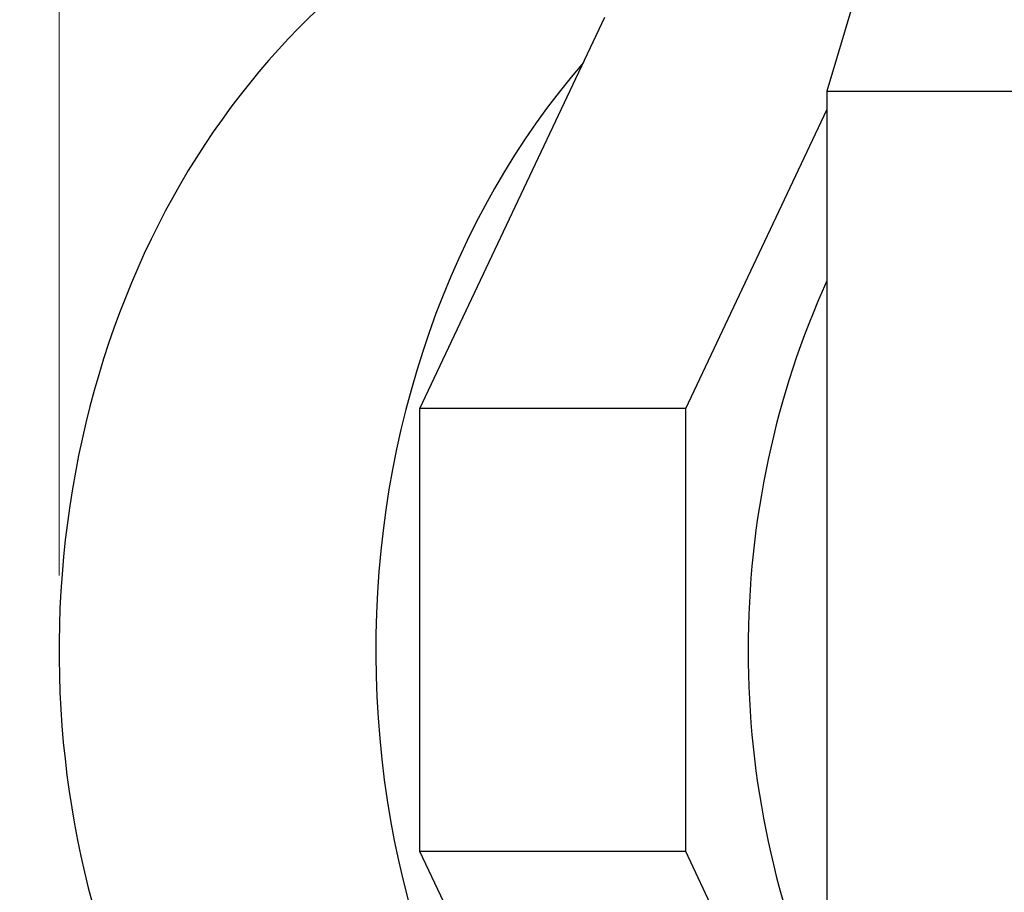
# Model space of a CAD drawing. Header units: inches. Extents: x 0 to 23760, y -13 to 16800.
# Tile 179 of 247: x 10303 to 10827, y 14383 to 14848. Entities that reach past the tile are written whole.
import ezdxf

# ---------------------------------------------------------------- set-up
doc = ezdxf.new("R2010")
doc.units = ezdxf.units.IN
doc.layers.add('1', color=7, linetype='Continuous', true_color=0xffffff)
doc.layers.add('254', color=7, linetype='Continuous', true_color=0xffffff)

msp = doc.modelspace()

# ---------------------------------------------------------------- linework, layer by layer
at = {"layer": '1', "color": 2, "linetype": 'Continuous', "lineweight": 25}
for p, q in [((10790.538, 15004.024), (10732.591, 14809.668)), ((10515.795, 14640.669), (10614.327, 14849.011)), ((10732.591, 14809.668), (10961.448, 14809.668)), ((10732.591, 14809.668), (10732.591, 14303.122)), ((10657.388, 14640.669), (10732.59, 14799.679)), ((10515.795, 14404.776), (10515.795, 14640.669)), ((10657.388, 14640.669), (10515.795, 14640.669)), ((10657.388, 14404.776), (10657.388, 14640.669)), ((10611.503, 14202.405), (10515.795, 14404.776)), ((10657.388, 14404.776), (10515.795, 14404.776)), ((10721.534, 14269.143), (10657.388, 14404.776))]:
    msp.add_line(p, q, dxfattribs=at)
for centre, major_axis, start_param, end_param in [((10676.304, 14511.796), (0, 430.5), 0.0931241, 2.7313831), ((10844.935, 14511.796), (0, 430.5), 0.7563565, 2.3965279), ((11020.986, 14511.796), (0, -403.334), 4.2026656, 4.712389), ((11020.986, 14511.796), (0, -403.334), 4.712389, 5.2221124)]:
    msp.add_ellipse(centre, major_axis=major_axis, ratio=0.819152, start_param=start_param, end_param=end_param, dxfattribs=at)
at = {"layer": '254', "color": 3, "linetype": 'Continuous', "lineweight": 13}
msp.add_line((10323.659, 14551.796), (10323.659, 15501.805), dxfattribs=at)

doc.saveas('drawing.dxf')
